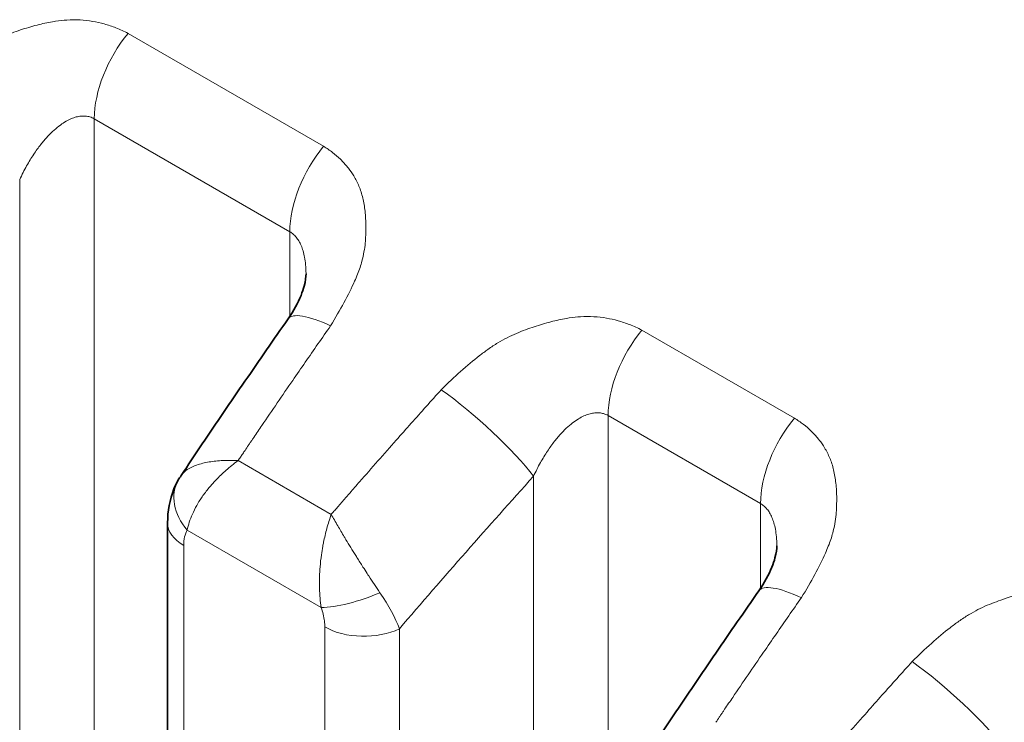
# Model space of a CAD drawing. Header units: millimetres. Extents: x 5 to 415, y 5 to 292.
# Tile 189 of 199: x 381.19 to 383.86, y 245.83 to 247.74. Entities that reach past the tile are written whole.
import ezdxf

# ---------------------------------------------------------------- set-up
doc = ezdxf.new("R2010")
doc.units = ezdxf.units.MM
doc.layers.add('Sichtbar (ISO)', color=7, linetype='Continuous', lineweight=35)
doc.layers.add('Sichtbar schmal (ISO)', color=7, linetype='Continuous', lineweight=18)

msp = doc.modelspace()

# ---------------------------------------------------------------- linework, layer by layer
at = {"layer": 'Sichtbar (ISO)'}
for p, q in [((381.96824104, 247.0492564), (381.96824104, 247.04925589)), ((381.59266623, 246.37385604), (381.59266623, 238.63428559)), ((383.24561197, 246.31176595), (383.24561197, 246.31176545))]:
    msp.add_line(p, q, dxfattribs=at)
for points, knots in [([(381.91965791, 246.92741672), (381.93459985, 246.9488242), (381.94667702, 246.971035), (381.95832908, 247.00001191), (381.96117014, 247.00854783), (381.96695328, 247.03012886), (381.96824104, 247.04185864), (381.96824104, 247.04925589)], [0, 0, 0, 0, 0.017002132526, 0.017002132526, 0.024501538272, 0.024501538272, 0.037731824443, 0.037731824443, 0.037731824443, 0.037731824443]), ([(381.62918993, 246.50227032), (381.64833772, 246.53090357), (381.66752967, 246.55948001), (381.70600089, 246.6165178), (381.72528017, 246.64497916), (381.7639251, 246.70178536), (381.78329075, 246.73013019), (381.82210745, 246.7867019), (381.8415585, 246.81492877), (381.88054502, 246.87126311), (381.9000805, 246.89937059), (381.9196577, 246.92741765)], [5.717024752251, 5.717024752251, 5.717024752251, 5.717024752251, 5.724219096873, 5.724219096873, 5.731413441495, 5.731413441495, 5.738607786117, 5.738607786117, 5.74580213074, 5.74580213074, 5.752996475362, 5.752996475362, 5.752996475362, 5.752996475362]), ([(381.59266622, 246.37385631), (381.59266639, 246.40526104), (381.59804439, 246.43701486), (381.61337137, 246.47439161), (381.61733003, 246.48253766), (381.62182416, 246.4903881)], [0, 0, 0, 0, 0.019851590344, 0.019851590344, 0.025538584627, 0.025538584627, 0.025538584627, 0.025538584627]), ([(383.19702884, 246.18992627), (383.21197077, 246.21133376), (383.22404794, 246.23354455), (383.2357, 246.26252146), (383.23854106, 246.27105738), (383.2443242, 246.29263841), (383.24561196, 246.3043682), (383.24561197, 246.31176545)], [0, 0, 0, 0, 0.017002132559, 0.017002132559, 0.024501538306, 0.024501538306, 0.037731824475, 0.037731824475, 0.037731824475, 0.037731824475]), ([(382.90656086, 245.76477988), (382.92570865, 245.79341312), (382.94490059, 245.82198956), (382.98337181, 245.87902735), (383.00265109, 245.90748871), (383.04129602, 245.96429491), (383.06066167, 245.99263974), (383.09947837, 246.04921145), (383.11892942, 246.07743832), (383.15791595, 246.13377267), (383.17745142, 246.16188014), (383.19702862, 246.1899272)], [5.717024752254, 5.717024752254, 5.717024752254, 5.717024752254, 5.724219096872, 5.724219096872, 5.73141344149, 5.73141344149, 5.738607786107, 5.738607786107, 5.745802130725, 5.745802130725, 5.752996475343, 5.752996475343, 5.752996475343, 5.752996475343])]:
    msp.add_open_spline(points, degree=3, knots=knots, dxfattribs=at)
msp.add_open_spline([(381.62182522, 246.49038997), (381.62414552, 246.49444288), (381.62660524, 246.49840552), (381.62918865, 246.50226903)], degree=3, dxfattribs=at)
at = {"layer": 'Sichtbar schmal (ISO)'}
for p, q in [((382.01585432, 247.39539641), (381.48545824, 247.70162074)), ((381.92430706, 247.16370869), (381.39391105, 247.46993292)), ((381.39391105, 247.46993292), (381.39391287, 238.90372335)), ((381.1914255, 247.30533672), (381.19142665, 239.0788739)), ((381.92430706, 247.16370869), (381.92430702, 246.93423404)), ((383.29322525, 246.65790596), (382.87950178, 246.89676932)), ((383.20167798, 246.42621825), (382.78795463, 246.66508149)), ((382.78795463, 246.66508149), (382.78795729, 238.09889106)), ((382.03670979, 246.39690353), (381.78388097, 246.54287433)), ((382.58546904, 246.50048531), (382.58547019, 238.2740368)), ((383.20167798, 246.42621825), (383.20167792, 246.19674357)), ((381.64593581, 246.35462704), (382.00970346, 246.14460584)), ((381.63660022, 246.31261878), (381.63660023, 238.57304833)), ((382.01903885, 238.35221878), (382.01903907, 246.09181761)), ((382.22152283, 238.3471145), (382.22152278, 246.08671316))]:
    msp.add_line(p, q, dxfattribs=at)
for centre, major_axis, ratio, start_param, end_param in [((381.57068767, 247.57199492), (-0.125, -0.21650635), 0.5773502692, 4.4300756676, 5.4977865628), ((382.10108375, 247.2657706), (0.125, 0.21650635), 0.5773502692, 1.288483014, 2.3561936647), ((382.1246569, 246.78432562), (-0.2049992, 0.14309202), 0.2476387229, 5.3298463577, 6.2831853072), ((382.96473121, 246.76714351), (-0.125, -0.21650635), 0.5773502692, 4.4300756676, 5.4977865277), ((386.85422087, 239.78074706), (6.46431396, 13.34342804), 0.5248289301, 1.2881238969, 1.2984041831), ((382.4247709, 246.61105424), (0.18568232, -0.16739796), 0.1608181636, 0.686349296, 2.2121574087), ((383.37845468, 246.52828015), (0.125, 0.21650635), 0.5773502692, 1.288483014, 2.3561936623), ((386.85420971, 239.78075246), (6.46431367, 13.34342744), 0.5248289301, 1.2984041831, 1.3011021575), ((388.07818967, 239.07471542), (-8.40315172, -12.2128644), 0.6254768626, 4.5173166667, 4.5275970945), ((386.85417235, 239.78077056), (-6.4643127, -13.34342544), 0.5248289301, 4.4444776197, 4.44564809), ((388.231566, 238.96918371), (8.26158775, 12.00711998), 0.6254768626, 1.3631952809, 1.4014171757), ((381.75200176, 246.41586434), (-0.13017685, 0.07452507), 0.7739398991, 6.2831798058, 7.4306202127), ((388.07819898, 239.07470902), (-8.40315135, -12.21286386), 0.6254768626, 4.5275970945, 4.5303257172), ((388.07823032, 239.07468746), (8.40315009, 12.21286202), 0.6254768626, 1.3904843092, 1.3916919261), ((381.74266623, 246.37385604), (-0.15, 0), 0.5773502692, 6.2831821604, 7.0685835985), ((381.71186085, 246.26265955), (-0.04817153, 0.10876846), 0.5316288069, 0.3728350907, 0.8760477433), ((383.40202783, 246.04683518), (-0.2049992, 0.14309202), 0.2476387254, 5.3298463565, 6.2831853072), ((382.11574217, 246.20592156), (-0.14179558, -0.0489286), 0.2606288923, 0.6408357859, 1.8639415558), ((382.05134697, 246.19170506), (-0.16855289, 0.19292526), 0.346093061, 3.8708323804, 4.3839001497), ((382.12510479, 246.15305503), (0.15, 0), 0.5773502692, 3.9269936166, 5.4105201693), ((388.13159175, 239.04325663), (6.4643139, 13.34342807), 0.5248289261, 1.2881239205, 1.2984041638), ((383.70214182, 245.87356379), (0.18568232, -0.16739796), 0.1608181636, 0.6863492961, 2.2121574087), ((388.13158059, 239.04326204), (6.46431361, 13.34342747), 0.5248289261, 1.2984041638, 1.3011021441), ((389.35556057, 238.33722499), (-8.40315173, -12.2128644), 0.6254768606, 4.5173166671, 4.5275970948), ((388.13154323, 239.04328013), (-6.46431264, -13.34342546), 0.5248289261, 4.44447761, 4.4456480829)]:
    msp.add_ellipse(centre, major_axis=major_axis, ratio=ratio, start_param=start_param, end_param=end_param, dxfattribs=at)
for points, knots in [([(381.48545824, 247.70162074), (381.47467923, 247.70726531), (381.46368729, 247.71225837), (381.45258874, 247.71659358), (381.44206144, 247.72070564), (381.43143715, 247.72422562), (381.42079632, 247.72717743), (381.41045766, 247.73004543), (381.40010334, 247.73237665), (381.38982117, 247.73420079), (381.37826494, 247.73625097), (381.36677592, 247.73754234), (381.355054, 247.73816981), (381.34341183, 247.738793), (381.33153407, 247.73875938), (381.31908068, 247.73797076), (381.30932856, 247.73735319), (381.29922208, 247.73626838), (381.28860763, 247.73459369), (381.28589383, 247.73416552), (381.2831456, 247.73371031), (381.28036858, 247.73322716), (381.2669226, 247.73088785), (381.25279934, 247.72787163), (381.23863173, 247.72425262), (381.22342829, 247.72036901), (381.20818044, 247.71579259), (381.19360104, 247.71093268), (381.18547181, 247.70822287), (381.1775492, 247.70543046), (381.1699382, 247.70265711), (381.16131004, 247.69951312), (381.15314275, 247.69626141), (381.1451993, 247.69283969), (381.12806086, 247.68545714), (381.11191754, 247.67734071), (381.09472441, 247.66701651), (381.08607589, 247.66182321), (381.07717137, 247.65605636), (381.06783351, 247.64944244), (381.06029053, 247.64409982), (381.05240234, 247.63824231), (381.04424551, 247.6319124), (381.02821897, 247.6194754), (381.01116868, 247.60521771), (380.99349913, 247.58942592), (380.97663851, 247.57435709), (380.95920588, 247.55789709), (380.94132004, 247.5401094)], [0, 0, 0, 0, 0.0696834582, 0.0696834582, 0.0696834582, 0.1357802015, 0.1357802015, 0.1357802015, 0.2, 0.2, 0.2, 0.2721771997, 0.2721771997, 0.2721771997, 0.3438633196, 0.3438633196, 0.3438633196, 0.4, 0.4, 0.4, 0.4143524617, 0.4143524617, 0.4143524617, 0.4838453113, 0.4838453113, 0.4838453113, 0.5584189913, 0.5584189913, 0.5584189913, 0.6, 0.6, 0.6, 0.647138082, 0.647138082, 0.647138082, 0.7488411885, 0.7488411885, 0.7488411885, 0.8, 0.8, 0.8, 0.8413253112, 0.8413253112, 0.8413253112, 0.9225212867, 0.9225212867, 0.9225212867, 1, 1, 1, 1]), ([(381.19142588, 247.30533648), (381.19731245, 247.31799581), (381.20936684, 247.34162481), (381.22863888, 247.37328867), (381.24779444, 247.39991474), (381.26648506, 247.42188484), (381.28439181, 247.43953552), (381.30125057, 247.45323562), (381.31692405, 247.46343712), (381.33144667, 247.47063543), (381.34499247, 247.47526503), (381.35777533, 247.47760277), (381.37009978, 247.47774437), (381.38230753, 247.47548865), (381.39006337, 247.47215428), (381.39391097, 247.46993296)], [0.00000382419, 0.00000382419, 0.00000382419, 0.00000382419, 0.11501556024, 0.22023128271, 0.31702701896, 0.40631380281, 0.48850401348, 0.56383288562, 0.63287436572, 0.69672357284, 0.75695147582, 0.81530023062, 0.87314538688, 0.93356802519, 1, 1, 1, 1]), ([(382.03495621, 246.90869714), (382.04838021, 246.9305152), (382.06049019, 246.95138272), (382.07117713, 246.97113686), (382.0824357, 246.99194762), (382.09210955, 247.01152389), (382.09999504, 247.02932609), (382.10291042, 247.03590784), (382.1055821, 247.04224499), (382.10800069, 247.04830223), (382.11310694, 247.06109057), (382.1169069, 247.07272047), (382.11990364, 247.08379211), (382.12455864, 247.10099033), (382.12735086, 247.11685008), (382.12896006, 247.13384621), (382.12939257, 247.1384144), (382.12973098, 247.14306491), (382.12996662, 247.14784319), (382.13045448, 247.15773606), (382.1307751, 247.16817695), (382.13070896, 247.17882003), (382.13062574, 247.19221087), (382.12991511, 247.20591726), (382.12841549, 247.21923256), (382.12701057, 247.23170706), (382.1249144, 247.24383298), (382.12231206, 247.25509104), (382.11962761, 247.26670429), (382.1161245, 247.27735414), (382.11199904, 247.2872883), (382.10789812, 247.29716338), (382.10318241, 247.3063348), (382.09789993, 247.31503003), (382.09347572, 247.32231252), (382.08865102, 247.32926195), (382.08337925, 247.33598069), (382.08255103, 247.33703624), (382.08171344, 247.3380864), (382.08086636, 247.33913105), (382.07491436, 247.34647124), (382.06849569, 247.35354035), (382.06158421, 247.36028796), (382.05488813, 247.3668253), (382.04772918, 247.37306108), (382.04009138, 247.37894253), (382.03248834, 247.38479723), (382.02441041, 247.39030102), (382.01585432, 247.39539641)], [0, 0, 0, 0, 0.0818672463, 0.0818672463, 0.0818672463, 0.1681134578, 0.1681134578, 0.1681134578, 0.2, 0.2, 0.2, 0.2673204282, 0.2673204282, 0.2673204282, 0.371893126, 0.371893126, 0.371893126, 0.4, 0.4, 0.4, 0.4581920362, 0.4581920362, 0.4581920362, 0.5314076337, 0.5314076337, 0.5314076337, 0.6, 0.6, 0.6, 0.6707564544, 0.6707564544, 0.6707564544, 0.7410920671, 0.7410920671, 0.7410920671, 0.8, 0.8, 0.8, 0.8092547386, 0.8092547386, 0.8092547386, 0.8742830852, 0.8742830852, 0.8742830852, 0.9372848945, 0.9372848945, 0.9372848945, 1, 1, 1, 1]), ([(381.92430706, 247.16370872), (381.92751648, 247.1618557), (381.93360793, 247.15751197), (381.94180068, 247.14909168), (381.94903932, 247.13876808), (381.95534868, 247.12633453), (381.9606532, 247.11153556), (381.9647977, 247.09406639), (381.96754698, 247.07359954), (381.96822612, 247.05809222), (381.96824104, 247.04962269), (381.96824104, 247.0492564)], [0, 0, 0, 0, 0.05541657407, 0.11012063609, 0.16573006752, 0.22336512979, 0.28408898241, 0.34891891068, 0.4189107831, 0.49506723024, 0.49850583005, 0.49850583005, 0.49850583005, 0.49850583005]), ([(382.87950178, 246.89676932), (382.86872278, 246.90241389), (382.85773083, 246.90740696), (382.84663228, 246.91174216), (382.83610499, 246.91585423), (382.82548069, 246.9193742), (382.81483986, 246.92232602), (382.80450121, 246.92519401), (382.79414688, 246.92752523), (382.78386471, 246.92934938), (382.77230849, 246.93139955), (382.76081947, 246.93269093), (382.74909754, 246.93331839), (382.73745538, 246.93394159), (382.72557761, 246.93390797), (382.71312422, 246.93311934), (382.7033721, 246.93250178), (382.69326562, 246.93141697), (382.68265117, 246.92974228), (382.67993737, 246.92931411), (382.67718915, 246.92885889), (382.67441213, 246.92837575), (382.66096614, 246.92603644), (382.64684288, 246.92302021), (382.63267528, 246.9194012), (382.61747184, 246.9155176), (382.60222398, 246.91094118), (382.58764458, 246.90608126), (382.57951536, 246.90337146), (382.57159274, 246.90057904), (382.56398174, 246.8978057), (382.55535358, 246.89466171), (382.54718629, 246.89141), (382.53924284, 246.88798828), (382.5221044, 246.88060572), (382.50596109, 246.8724893), (382.48876795, 246.86216509), (382.48011944, 246.8569718), (382.47121492, 246.85120494), (382.46187705, 246.84459102), (382.45433407, 246.8392484), (382.44644588, 246.83339089), (382.43828905, 246.82706099), (382.42226251, 246.81462399), (382.40521223, 246.8003663), (382.38754267, 246.7845745), (382.37068206, 246.76950568), (382.35324942, 246.75304567), (382.33536359, 246.73525798)], [0, 0, 0, 0, 0.0696834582, 0.0696834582, 0.0696834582, 0.1357802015, 0.1357802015, 0.1357802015, 0.2, 0.2, 0.2, 0.2721771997, 0.2721771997, 0.2721771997, 0.3438633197, 0.3438633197, 0.3438633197, 0.4, 0.4, 0.4, 0.4143524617, 0.4143524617, 0.4143524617, 0.4838453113, 0.4838453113, 0.4838453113, 0.5584189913, 0.5584189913, 0.5584189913, 0.6, 0.6, 0.6, 0.647138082, 0.647138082, 0.647138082, 0.7488411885, 0.7488411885, 0.7488411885, 0.8, 0.8, 0.8, 0.8413253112, 0.8413253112, 0.8413253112, 0.9225212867, 0.9225212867, 0.9225212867, 1, 1, 1, 1]), ([(381.9321982, 246.7605414), (381.94358888, 246.777017), (381.95498072, 246.79350731), (381.96635446, 246.80995491), (381.97772821, 246.82640251), (381.98908373, 246.84280758), (382.00054784, 246.85930847), (382.01198304, 246.87576777), (382.02352656, 246.89232204), (382.03495621, 246.90869714)], [0, 0, 0, 0, 0.33333333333, 0.33333333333, 0.33333333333, 0.66666666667, 0.66666666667, 0.66666666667, 0.99915972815, 0.99915972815, 0.99915972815, 0.99915972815]), ([(382.33536359, 246.73525798), (382.3217399, 246.72014546), (382.30800268, 246.70484615), (382.2943751, 246.68964404), (382.28071241, 246.67440277), (382.26715961, 246.65925961), (382.25361095, 246.64406014), (382.24006229, 246.62886067), (382.22651789, 246.61360471), (382.21303282, 246.59833034)], [0.00085647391, 0.00085647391, 0.00085647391, 0.00085647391, 0.33333333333, 0.33333333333, 0.33333333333, 0.66666666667, 0.66666666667, 0.66666666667, 1, 1, 1, 1]), ([(382.58546943, 246.50048506), (382.59135599, 246.5131444), (382.60341039, 246.5367734), (382.62268243, 246.56843726), (382.64183799, 246.59506332), (382.66052861, 246.61703342), (382.67843535, 246.63468411), (382.69529411, 246.64838421), (382.71096759, 246.65858571), (382.72549021, 246.66578402), (382.73903601, 246.67041361), (382.75181887, 246.67275135), (382.76414332, 246.67289295), (382.77635108, 246.67063724), (382.78410691, 246.66730286), (382.78795451, 246.66508155)], [0.00000382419, 0.00000382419, 0.00000382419, 0.00000382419, 0.11501556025, 0.22023128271, 0.31702701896, 0.40631380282, 0.48850401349, 0.56383288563, 0.63287436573, 0.69672357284, 0.75695147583, 0.81530023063, 0.87314538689, 0.93356802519, 1, 1, 1, 1]), ([(383.31232713, 246.17120669), (383.32575114, 246.19302475), (383.33786111, 246.21389227), (383.34854805, 246.23364641), (383.35980662, 246.25445717), (383.36948047, 246.27403344), (383.37736596, 246.29183565), (383.38028135, 246.29841739), (383.38295302, 246.30475454), (383.38537161, 246.31081178), (383.39047786, 246.32360012), (383.39427783, 246.33523003), (383.39727456, 246.34630167), (383.40192956, 246.36349989), (383.40472179, 246.37935964), (383.40633098, 246.39635576), (383.4067635, 246.40092395), (383.4071019, 246.40557447), (383.40733754, 246.41035274), (383.40782541, 246.42024561), (383.40814602, 246.4306865), (383.40807988, 246.44132959), (383.40799666, 246.45472043), (383.40728603, 246.46842682), (383.40578642, 246.48174212), (383.4043815, 246.49421661), (383.40228532, 246.50634253), (383.39968298, 246.51760059), (383.39699853, 246.52921384), (383.39349542, 246.5398637), (383.38936997, 246.54979786), (383.38526905, 246.55967293), (383.38055333, 246.56884436), (383.37527086, 246.57753959), (383.37084664, 246.58482207), (383.36602195, 246.5917715), (383.36075017, 246.59849024), (383.35992195, 246.59954579), (383.35908436, 246.60059595), (383.35823728, 246.6016406), (383.35228529, 246.6089808), (383.34586661, 246.6160499), (383.33895514, 246.62279752), (383.33225905, 246.62933485), (383.32510011, 246.63557063), (383.31746231, 246.64145209), (383.30985927, 246.64730678), (383.30178134, 246.65281057), (383.29322525, 246.65790596)], [0, 0, 0, 0, 0.0818672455, 0.0818672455, 0.0818672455, 0.1681134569, 0.1681134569, 0.1681134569, 0.2, 0.2, 0.2, 0.2673204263, 0.2673204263, 0.2673204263, 0.3718931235, 0.3718931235, 0.3718931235, 0.4, 0.4, 0.4, 0.458192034, 0.458192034, 0.458192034, 0.5314076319, 0.5314076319, 0.5314076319, 0.6, 0.6, 0.6, 0.6707564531, 0.6707564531, 0.6707564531, 0.7410920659, 0.7410920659, 0.7410920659, 0.8, 0.8, 0.8, 0.8092547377, 0.8092547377, 0.8092547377, 0.8742830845, 0.8742830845, 0.8742830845, 0.9372848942, 0.9372848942, 0.9372848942, 1, 1, 1, 1]), ([(381.82666464, 246.60595411), (381.82532966, 246.60399554), (381.82372548, 246.6016373), (381.82209231, 246.59923495), (381.82045914, 246.59683259), (381.81879694, 246.59438615), (381.81714385, 246.59194848), (381.81549075, 246.58951082), (381.81384674, 246.58708193), (381.81219988, 246.58464383)], [0, 0, 0, 0, 0.3333333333, 0.3333333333, 0.3333333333, 0.6666666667, 0.6666666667, 0.6666666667, 1, 1, 1, 1]), ([(381.78388079, 246.54287456), (381.78603735, 246.54599164), (381.7881845, 246.54911446), (381.79030865, 246.55224698), (381.79243281, 246.5553795), (381.79453397, 246.55852173), (381.79664946, 246.56165708), (381.79876495, 246.56479243), (381.8008948, 246.56792084), (381.80274091, 246.57062769)], [0, 0, 0, 0, 0.33333333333, 0.33333333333, 0.33333333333, 0.66666666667, 0.66666666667, 0.66666666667, 0.99999955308, 0.99999955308, 0.99999955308, 0.99999955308]), ([(381.6291884, 246.50226783), (381.63337231, 246.5085247), (381.63920295, 246.51392183), (381.64609374, 246.51853093), (381.65457484, 246.52420374), (381.66463579, 246.52870162), (381.67549484, 246.532171), (381.68635389, 246.53564039), (381.69801819, 246.53807494), (381.71009542, 246.53987735), (381.72217266, 246.54167977), (381.73466071, 246.54285212), (381.74706851, 246.5432859), (381.75947631, 246.54371968), (381.77181027, 246.54340788), (381.78388152, 246.54287363)], [0.03750226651, 0.03750226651, 0.03750226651, 0.03750226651, 0.2, 0.2, 0.2, 0.4, 0.4, 0.4, 0.6, 0.6, 0.6, 0.8, 0.8, 0.8, 0.9999999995, 0.9999999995, 0.9999999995, 0.9999999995]), ([(381.64593581, 246.35462704), (381.64740243, 246.36159134), (381.64932419, 246.36866553), (381.6516428, 246.3757725), (381.6539968, 246.38298797), (381.65676064, 246.3902371), (381.65988073, 246.39741755), (381.66337831, 246.40546671), (381.66732475, 246.4134289), (381.67162934, 246.42112106), (381.67564828, 246.42830278), (381.67997238, 246.43523304), (381.68460317, 246.44206045), (381.68997967, 246.4499873), (381.69576953, 246.45777819), (381.70209989, 246.46562456), (381.70649789, 246.4710758), (381.71115925, 246.47655302), (381.7161565, 246.48209833), (381.7187154, 246.48493788), (381.72136074, 246.4877948), (381.7240915, 246.49066116), (381.73237693, 246.499358), (381.7414546, 246.5081436), (381.75123443, 246.51677444), (381.76139029, 246.52573712), (381.77230181, 246.53452776), (381.78388079, 246.54287456)], [0, 0, 0, 0, 0.10570722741, 0.10570722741, 0.10570722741, 0.21302821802, 0.21302821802, 0.21302821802, 0.33333333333, 0.33333333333, 0.33333333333, 0.44565529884, 0.44565529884, 0.44565529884, 0.57606488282, 0.57606488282, 0.57606488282, 0.66666666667, 0.66666666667, 0.66666666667, 0.71306036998, 0.71306036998, 0.71306036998, 0.85382409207, 0.85382409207, 0.85382409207, 0.99999999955, 0.99999999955, 0.99999999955, 0.99999999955]), ([(382.07020314, 246.43566471), (382.07216567, 246.43791886), (382.07412055, 246.44016677), (382.07608231, 246.44242486), (382.07804407, 246.44468295), (382.08001272, 246.4469512), (382.08194664, 246.44917901), (382.08375935, 246.45126718), (382.08554157, 246.45331979), (382.08705645, 246.45506641)], [0, 0, 0, 0, 0.33333333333, 0.33333333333, 0.33333333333, 0.66666666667, 0.66666666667, 0.66666666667, 0.97910782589, 0.97910782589, 0.97910782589, 0.97910782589]), ([(382.05856861, 246.42228922), (382.05649159, 246.41987611), (382.05411813, 246.41712167), (382.05173461, 246.41437424), (382.04921722, 246.41147248), (382.04668856, 246.40857861), (382.04418064, 246.40566922), (382.04167271, 246.40275983), (382.03918552, 246.39983491), (382.0367096, 246.39690375)], [0.01772803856, 0.01772803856, 0.01772803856, 0.01772803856, 0.33333333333, 0.33333333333, 0.33333333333, 0.66666666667, 0.66666666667, 0.66666666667, 1, 1, 1, 1]), ([(383.20167798, 246.42621827), (383.2048874, 246.42436525), (383.21097886, 246.42002153), (383.2191716, 246.41160123), (383.22641024, 246.40127763), (383.23271961, 246.38884408), (383.23802413, 246.37404511), (383.24216863, 246.35657594), (383.24491791, 246.33610909), (383.24559704, 246.32060177), (383.24561197, 246.31213225), (383.24561197, 246.31176595)], [0, 0, 0, 0, 0.05541657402, 0.11012063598, 0.16573006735, 0.22336512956, 0.28408898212, 0.34891891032, 0.41891078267, 0.49506722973, 0.49850582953, 0.49850582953, 0.49850582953, 0.49850582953]), ([(382.0367096, 246.39690376), (382.03232854, 246.38438409), (382.02829684, 246.37156724), (382.02474951, 246.35867147), (382.0213716, 246.34639158), (382.01843268, 246.33404542), (382.01595738, 246.32188759), (382.01520955, 246.3182145), (382.0145037, 246.31455836), (382.01383963, 246.31092534), (382.01237457, 246.30291017), (382.0111086, 246.2950136), (382.01002136, 246.28718276), (382.00851178, 246.27631007), (382.00734493, 246.26556411), (382.00647879, 246.25478225), (382.00576721, 246.24592436), (382.0052589, 246.2370407), (382.00494535, 246.22804552), (382.00490558, 246.22690469), (382.00486905, 246.22576215), (382.00483595, 246.22461813), (382.00456544, 246.21527092), (382.0045259, 246.20582645), (382.00479342, 246.19640184), (382.00504429, 246.18756379), (382.00556466, 246.17874355), (382.0063866, 246.17002678), (382.00719781, 246.16142394), (382.00830193, 246.15292208), (382.00970346, 246.14460584)], [0, 0, 0, 0, 0.1488141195, 0.1488141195, 0.1488141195, 0.2905211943, 0.2905211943, 0.2905211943, 0.3333333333, 0.3333333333, 0.3333333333, 0.427785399, 0.427785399, 0.427785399, 0.558926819, 0.558926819, 0.558926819, 0.6666666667, 0.6666666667, 0.6666666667, 0.6803310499, 0.6803310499, 0.6803310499, 0.7919758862, 0.7919758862, 0.7919758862, 0.8966721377, 0.8966721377, 0.8966721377, 1, 1, 1, 1]), ([(382.0367096, 246.39690376), (382.04195638, 246.38742653), (382.04808091, 246.37710512), (382.05474531, 246.36566344), (382.06012182, 246.35643283), (382.06584511, 246.34648), (382.07208462, 246.33591914), (382.07357922, 246.33338941), (382.07510338, 246.33082493), (382.07665936, 246.32822747), (382.08074188, 246.32141237), (382.0850427, 246.31437124), (382.0895436, 246.30709087), (382.09391958, 246.30001256), (382.09848472, 246.29270804), (382.10321707, 246.28517491), (382.10432291, 246.28341459), (382.10543777, 246.281642), (382.1065618, 246.27985734), (382.1117866, 246.2715618), (382.11721047, 246.26300405), (382.12284298, 246.2542173), (382.12651791, 246.2484844), (382.13028155, 246.24265429), (382.13413255, 246.23674307), (382.13559505, 246.23449815), (382.13706978, 246.23224184), (382.13855602, 246.22997546), (382.1435095, 246.22242183), (382.14859136, 246.21475535), (382.15376903, 246.20703342), (382.15874696, 246.19960938), (382.16381362, 246.19213388), (382.16892429, 246.18468073)], [0, 0, 0, 0, 0.2, 0.2, 0.2, 0.3613503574, 0.3613503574, 0.3613503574, 0.4, 0.4, 0.4, 0.5014072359, 0.5014072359, 0.5014072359, 0.6, 0.6, 0.6, 0.6230388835, 0.6230388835, 0.6230388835, 0.7301290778, 0.7301290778, 0.7301290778, 0.8, 0.8, 0.8, 0.8265349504, 0.8265349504, 0.8265349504, 0.9149733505, 0.9149733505, 0.9149733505, 1, 1, 1, 1]), ([(383.20956891, 246.02305065), (383.22095961, 246.03952628), (383.23235148, 246.05601662), (383.24372525, 246.07246426), (383.25509902, 246.08891189), (383.26645456, 246.105317), (383.27791869, 246.12181793), (383.28935392, 246.13827726), (383.30089746, 246.15483156), (383.31232713, 246.17120669)], [0, 0, 0, 0, 0.33333333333, 0.33333333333, 0.33333333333, 0.66666666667, 0.66666666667, 0.66666666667, 0.99915972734, 0.99915972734, 0.99915972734, 0.99915972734]), ([(384.1568727, 246.15927887), (384.1460937, 246.16492345), (384.13510175, 246.16991651), (384.1240032, 246.17425171), (384.11347591, 246.17836378), (384.10285162, 246.18188375), (384.09221079, 246.18483557), (384.08187213, 246.18770357), (384.07151781, 246.19003479), (384.06123563, 246.19185893), (384.04967941, 246.19390911), (384.03819039, 246.19520048), (384.02646847, 246.19582795), (384.0148263, 246.19645114), (384.00294854, 246.19641752), (383.99049515, 246.1956289), (383.98074303, 246.19501133), (383.97063654, 246.19392652), (383.96002209, 246.19225183), (383.9573083, 246.19182366), (383.95456007, 246.19136844), (383.95178305, 246.1908853), (383.93833706, 246.18854599), (383.92421381, 246.18552977), (383.9100462, 246.18191076), (383.89484276, 246.17802715), (383.8795949, 246.17345073), (383.8650155, 246.16859082), (383.85688628, 246.16588101), (383.84896366, 246.1630886), (383.84135267, 246.16031525), (383.8327245, 246.15717126), (383.82455721, 246.15391955), (383.81661377, 246.15049783), (383.79947532, 246.14311528), (383.78333201, 246.13499885), (383.76613887, 246.12467464), (383.75749036, 246.11948135), (383.74858584, 246.1137145), (383.73924798, 246.10710058), (383.73170499, 246.10175795), (383.7238168, 246.09590045), (383.71565997, 246.08957054), (383.69963343, 246.07713354), (383.68258315, 246.06287585), (383.6649136, 246.04708406), (383.64805298, 246.03201523), (383.63062035, 246.01555523), (383.61273451, 245.99776754)], [0, 0, 0, 0, 0.0696834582, 0.0696834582, 0.0696834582, 0.1357802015, 0.1357802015, 0.1357802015, 0.2, 0.2, 0.2, 0.2721771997, 0.2721771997, 0.2721771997, 0.3438633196, 0.3438633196, 0.3438633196, 0.4, 0.4, 0.4, 0.4143524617, 0.4143524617, 0.4143524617, 0.4838453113, 0.4838453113, 0.4838453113, 0.5584189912, 0.5584189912, 0.5584189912, 0.6, 0.6, 0.6, 0.6471380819, 0.6471380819, 0.6471380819, 0.7488411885, 0.7488411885, 0.7488411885, 0.8, 0.8, 0.8, 0.8413253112, 0.8413253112, 0.8413253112, 0.9225212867, 0.9225212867, 0.9225212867, 1, 1, 1, 1]), ([(383.61273451, 245.99776754), (383.59911082, 245.98265501), (383.58537361, 245.9673557), (383.57174602, 245.95215359), (383.55808333, 245.93691233), (383.54453054, 245.92176917), (383.53098188, 245.9065697), (383.51743321, 245.89137023), (383.50388882, 245.87611427), (383.49040375, 245.86083989)], [0.0008564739, 0.0008564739, 0.0008564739, 0.0008564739, 0.33333333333, 0.33333333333, 0.33333333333, 0.66666666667, 0.66666666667, 0.66666666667, 1, 1, 1, 1]), ([(383.10403566, 245.86846379), (383.10270067, 245.86650523), (383.10109649, 245.86414698), (383.09946331, 245.86174462), (383.09783014, 245.85934226), (383.09616794, 245.85689582), (383.09451484, 245.85445814), (383.09286174, 245.85202047), (383.09121772, 245.84959157), (383.08957086, 245.84715348)], [0, 0, 0, 0, 0.3333333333, 0.3333333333, 0.3333333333, 0.6666666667, 0.6666666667, 0.6666666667, 1, 1, 1, 1])]:
    msp.add_open_spline(points, degree=3, knots=knots, dxfattribs=at)
msp.add_open_spline([(382.01903907, 246.09181761), (382.01916255, 246.09687519), (382.01863071, 246.10754148), (382.01507894, 246.1262242), (382.01170863, 246.13840942), (382.00970346, 246.14460584)], degree=3, dxfattribs=at)

doc.saveas('drawing.dxf')
